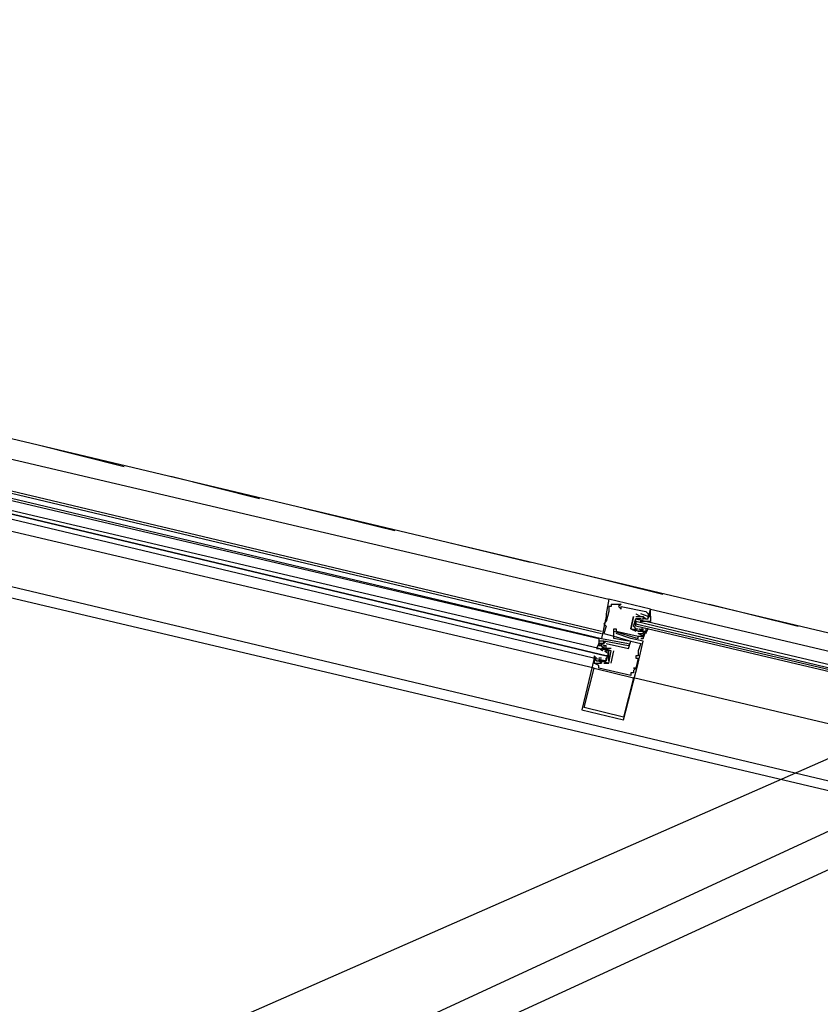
# Model space of a CAD drawing. Header units: feet. Extents: x -79 to 198, y -22 to 181.
# Tile 29 of 256: x 78.67 to 83.01, y 14.33 to 19.67. Entities that reach past the tile are written whole.
import ezdxf

# ---------------------------------------------------------------- set-up
doc = ezdxf.new("R2010")
doc.units = ezdxf.units.FT
doc.layers.add('A-LINEA', color=7, linetype='CONTINUOUS')

msp = doc.modelspace()

# ---------------------------------------------------------------- linework, layer by layer
at = {"layer": 'A-LINEA'}
for p, q in [((67.6863, 8.1531), (121.5282, 33.0731)), ((67.2638, 7.8013), (121.7722, 32.846)), ((64.6373, 7.5663), (121.8893, 32.7279)), ((72.7333, 17.9244), (86.3467, 14.7111)), ((86.2133, 15.5911), (77.6267, 17.6311)), ((78, 17.4311), (81.8667, 16.5244)), ((78.76, 17.3644), (79.24, 17.2444)), ((77.96, 17.2711), (81.8267, 16.3511)), ((77.96, 17.2578), (81.8267, 16.3378)), ((77.96, 17.2311), (81.8267, 16.3111)), ((77.96, 17.2178), (81.8133, 16.3111)), ((79.4933, 17.1911), (79.9733, 17.0711)), ((81.7867, 16.1511), (77.92, 17.0578)), ((80.2133, 17.0178), (80.7067, 16.8978)), ((86.0267, 14.8311), (77.4533, 16.8711)), ((80.9467, 16.8444), (81.44, 16.7244)), ((81.68, 16.6711), (82.16, 16.5511)), ((81.8667, 16.5244), (81.8667, 16.5244)), ((81.88, 16.4978), (81.88, 16.4978)), ((81.9333, 16.4978), (81.9333, 16.4978)), ((82.4133, 16.4978), (82.8933, 16.3778)), ((81.8533, 16.4444), (81.8533, 16.4444)), ((81.8667, 16.4844), (81.8667, 16.4844)), ((81.8667, 16.4578), (81.8667, 16.4578)), ((81.88, 16.4844), (81.88, 16.4844)), ((81.92, 16.4844), (81.92, 16.4844)), ((81.9333, 16.4844), (81.9333, 16.4844)), ((81.9333, 16.4711), (81.9333, 16.4711)), ((82.0133, 16.4444), (82.0133, 16.4444)), ((82.04, 16.4444), (82.04, 16.4444)), ((82.0667, 16.4578), (82.0667, 16.4578)), ((82.08, 16.4178), (82.0933, 16.4711)), ((82.08, 16.4444), (82.08, 16.4444)), ((82.0933, 16.4711), (82.0933, 16.4711)), ((81.84, 16.3911), (81.84, 16.3911)), ((81.8533, 16.4311), (81.8533, 16.4311)), ((81.8533, 16.4044), (81.8533, 16.4044)), ((82, 16.4311), (82, 16.4311)), ((82, 16.4311), (82, 16.4311)), ((82, 16.3778), (82.0133, 16.4178)), ((82.0133, 16.4311), (82.0133, 16.4311)), ((82.0133, 16.4311), (82.0133, 16.4311)), ((82.0133, 16.4044), (82.0133, 16.3911)), ((82.0267, 16.4178), (82.0267, 16.4178)), ((82.0377, 16.4053), (82.0581, 16.4059)), ((82.04, 16.4311), (82.04, 16.4311)), ((82.04, 16.4311), (82.04, 16.4311)), ((82.0435, 16.4179), (82.0554, 16.4189)), ((82.0533, 16.4311), (82.0533, 16.4311)), ((82.0533, 16.4178), (82.0533, 16.4178)), ((82.0533, 16.4178), (82.0533, 16.4178)), ((82.0667, 16.4178), (82.0533, 16.4178)), ((82.0568, 16.4046), (82.0687, 16.4056)), ((82.0649, 16.4052), (82.0832, 16.4055)), ((82.0667, 16.4178), (82.0667, 16.4178)), ((82.08, 16.4311), (82.08, 16.4311)), ((82.08, 16.4178), (82.08, 16.4178)), ((81.84, 16.3378), (81.84, 16.3378)), ((81.8533, 16.3778), (81.8533, 16.3778)), ((81.8933, 16.3644), (81.8933, 16.3644)), ((81.8933, 16.3511), (81.8933, 16.3511)), ((81.9067, 16.3644), (81.9067, 16.3644)), ((81.9067, 16.3511), (81.9067, 16.3511)), ((81.9067, 16.3378), (81.9067, 16.3378)), ((81.9867, 16.3644), (81.9867, 16.3644)), ((81.9867, 16.3644), (81.9867, 16.3644)), ((82.0133, 16.3511), (82.0133, 16.3511)), ((82.0267, 16.3644), (82.0267, 16.3644)), ((82.0267, 16.3511), (82.0267, 16.3511)), ((82.0267, 16.3511), (82.0267, 16.3511)), ((82.0267, 16.3378), (82.0267, 16.3378)), ((82.0267, 16.3378), (82.0267, 16.3378)), ((82.0422, 16.3559), (82.0321, 16.3622)), ((82.0505, 16.3531), (82.0325, 16.3627)), ((82.04, 16.3644), (82.0533, 16.3644)), ((82.04, 16.3644), (82.04, 16.3644)), ((82.04, 16.3511), (82.04, 16.3511)), ((82.0556, 16.3559), (82.0454, 16.3622)), ((82.0626, 16.3408), (82.0464, 16.3493)), ((82.0533, 16.3511), (82.0533, 16.3511)), ((82.0533, 16.3378), (82.0533, 16.3378)), ((82.0667, 16.3511), (82.0667, 16.3511)), ((81.8133, 16.3111), (81.8133, 16.2978)), ((81.8133, 16.3111), (81.8133, 16.2978)), ((81.8133, 16.3111), (81.8133, 16.2978)), ((81.8133, 16.2978), (81.8133, 16.2978)), ((81.8133, 16.2844), (81.8133, 16.2844)), ((81.8267, 16.3111), (81.8267, 16.3111)), ((81.8267, 16.2978), (81.8267, 16.2978)), ((81.8267, 16.2844), (81.8267, 16.2844)), ((81.84, 16.2978), (81.84, 16.2978)), ((81.84, 16.2978), (81.84, 16.2978)), ((81.84, 16.2844), (81.84, 16.2844)), ((81.84, 16.2844), (81.84, 16.2844)), ((81.8533, 16.2978), (81.8533, 16.2978)), ((81.8533, 16.2844), (81.8533, 16.2844)), ((81.8933, 16.3244), (81.8933, 16.3244)), ((81.8933, 16.3244), (81.8933, 16.3244)), ((81.8933, 16.3111), (81.8933, 16.3111)), ((81.9067, 16.3244), (81.9067, 16.3244)), ((81.9733, 16.2978), (81.9733, 16.2978)), ((81.9733, 16.2844), (81.9733, 16.2844)), ((81.9867, 16.3111), (81.9867, 16.3111)), ((81.9867, 16.2978), (81.9867, 16.2978)), ((81.9867, 16.2978), (81.9867, 16.2978)), ((82.0267, 16.3244), (82.0267, 16.3244)), ((82.0267, 16.3244), (82.0267, 16.3244)), ((82.0267, 16.3111), (82.0267, 16.3111)), ((82.04, 16.3111), (82.04, 16.3111)), ((82.04, 16.2844), (82.04, 16.2844)), ((82.0533, 16.3244), (82.0533, 16.3244)), ((82.0533, 16.3244), (82.0533, 16.3244)), ((82.0533, 16.3111), (82.0533, 16.3111)), ((82.0533, 16.3111), (82.0533, 16.3111)), ((82.0533, 16.2978), (82.0533, 16.2978)), ((81.8133, 16.2711), (81.8133, 16.2711)), ((81.8174, 16.2548), (81.8336, 16.2463)), ((81.8244, 16.253), (81.8346, 16.2467)), ((81.8267, 16.2578), (81.8267, 16.2578)), ((81.8267, 16.2578), (81.84, 16.2578)), ((81.8267, 16.2444), (81.8267, 16.2444)), ((81.84, 16.2711), (81.84, 16.2711)), ((81.84, 16.2578), (81.84, 16.2578)), ((81.84, 16.2578), (81.84, 16.2578)), ((81.8428, 16.2425), (81.8607, 16.2328)), ((81.8511, 16.253), (81.8612, 16.2467)), ((81.8533, 16.2711), (81.8533, 16.2711)), ((81.8533, 16.2711), (81.8533, 16.2711)), ((81.88, 16.2578), (81.8533, 16.2578)), ((81.8533, 16.2578), (81.8533, 16.2578)), ((81.8533, 16.2578), (81.8533, 16.2578)), ((81.8533, 16.2444), (81.8533, 16.2444)), ((81.88, 16.2578), (81.88, 16.2578)), ((81.88, 16.1778), (81.8933, 16.2444)), ((81.88, 16.2444), (81.88, 16.2444)), ((81.88, 16.2444), (81.88, 16.2444)), ((81.8933, 16.2444), (81.8933, 16.2444)), ((81.9733, 16.2711), (81.9733, 16.2711)), ((81.9733, 16.2578), (81.9733, 16.2578)), ((82.0267, 16.2444), (82.0267, 16.2444)), ((82.0267, 16.2311), (82.0267, 16.2311)), ((81.7867, 16.2044), (81.7867, 16.2044)), ((81.7867, 16.1778), (81.7867, 16.1778)), ((81.8, 16.1911), (81.8, 16.1911)), ((81.8, 16.1778), (81.8, 16.1778)), ((81.8285, 16.1903), (81.8102, 16.1901)), ((81.8232, 16.191), (81.8113, 16.1899)), ((81.8133, 16.2044), (81.8133, 16.2044)), ((81.8267, 16.2044), (81.8133, 16.2044)), ((81.8133, 16.1911), (81.8133, 16.1911)), ((81.8133, 16.1911), (81.8133, 16.1911)), ((81.8423, 16.1902), (81.8219, 16.1897)), ((81.8267, 16.2044), (81.8267, 16.2044)), ((81.8267, 16.1911), (81.8267, 16.1911)), ((81.8267, 16.1911), (81.8267, 16.1911)), ((81.8267, 16.1778), (81.8267, 16.1778)), ((81.8267, 16.1778), (81.8267, 16.1778)), ((81.8498, 16.191), (81.8379, 16.1899)), ((81.84, 16.2044), (81.84, 16.2044)), ((81.84, 16.1778), (81.8667, 16.1778)), ((81.84, 16.1778), (81.84, 16.1778)), ((81.8667, 16.2178), (81.8667, 16.2178)), ((81.8667, 16.1778), (81.8667, 16.1778)), ((81.8667, 16.1778), (81.8667, 16.1778)), ((81.8667, 16.1778), (81.8667, 16.1778)), ((81.88, 16.1778), (81.88, 16.1778)), ((82.0133, 16.2178), (82.0133, 16.2178)), ((82.0133, 16.2044), (82.0133, 16.2044)), ((82.0267, 16.2178), (82.0267, 16.2178)), ((82.0267, 16.2044), (82.0267, 16.2044)), ((82.0267, 16.1778), (82.0267, 16.1778)), ((81.7867, 16.1511), (81.7867, 16.1511)), ((81.8133, 16.1644), (81.8133, 16.1644)), ((81.8133, 16.1511), (81.8133, 16.1511)), ((81.9867, 16.1244), (81.9867, 16.1244)), ((82, 16.1511), (82, 16.1511)), ((82, 16.1378), (82, 16.1378)), ((82, 16.1244), (82, 16.1244)), ((82.0133, 16.1511), (82.0133, 16.1511)), ((82.0133, 16.1511), (82.0133, 16.1511)), ((81.9867, 16.1111), (81.9867, 16.1111)), ((82, 16.0978), (82, 16.0978)), ((81.72, 15.9244), (81.72, 15.9244)), ((81.7333, 15.9378), (81.7333, 15.9378)), ((81.9467, 15.8844), (81.9467, 15.8844)), ((81.9467, 15.8711), (81.9467, 15.8711))]:
    msp.add_line(p, q, dxfattribs=at)
for points in [[(77.9333, 17.1244), (81.8533, 16.1911), (81.8533, 16.2044), (81.8667, 16.2178), (81.8533, 16.2178), (77.9333, 17.1511), (81.8533, 16.2178), (81.8667, 16.2178), (81.8667, 16.2311), (81.8667, 16.2444), (77.9467, 17.1644)], [(82.0933, 16.4711), (81.8667, 16.5244), (81.8533, 16.4444), (81.8533, 16.4311), (81.8267, 16.3111), (81.9733, 16.2844), (81.9733, 16.2844)], [(81.88, 16.4978), (81.88, 16.4844), (81.8667, 16.4844), (81.8667, 16.4578), (81.8533, 16.4044), (81.84, 16.3911), (81.8533, 16.3778), (81.84, 16.3378), (81.8933, 16.3244), (81.8933, 16.3644), (81.9067, 16.3644), (81.9067, 16.3511), (82.0267, 16.3244), (82.0267, 16.3244)], [(81.88, 16.4978), (81.9333, 16.4978), (81.92, 16.4844), (81.9333, 16.4711), (81.9333, 16.4844), (82.0667, 16.4578), (82.08, 16.4444), (82.08, 16.4311), (82.04, 16.4444)], [(82.0133, 16.4444), (82.04, 16.4311), (82.04, 16.4311)], [(82.08, 16.4444), (82.0933, 16.4311), (82.0933, 16.4711), (84.4133, 15.9244)], [(82.08, 16.4444), (82.0933, 16.4311), (82.0933, 16.4711)], [(82.08, 16.4444), (82.0933, 16.4311), (82.0933, 16.4711)], [(82, 16.4311), (81.9867, 16.3644), (81.9867, 16.3644), (82.0133, 16.3511)], [(82.04, 16.3511), (82.0267, 16.3511), (81.9867, 16.3644), (82, 16.4311)], [(82.04, 16.4178), (82.0267, 16.4178), (82.0133, 16.4178), (82, 16.3778), (82.0133, 16.3644), (82.0267, 16.3644)], [(82.0133, 16.4311), (82.04, 16.4311), (82.0533, 16.4311), (82.0533, 16.4178)], [(82.0133, 16.4311), (82.04, 16.4311), (82.0533, 16.4311), (82.0667, 16.4178), (82.08, 16.4178), (82.08, 16.4311), (82.0933, 16.4311), (82.0933, 16.4044), (82.08, 16.4044)], [(84.3867, 15.8178), (82.0133, 16.3778), (82.0133, 16.3911), (84.3867, 15.8311), (82.0133, 16.4044), (82.0133, 16.4178), (84.3867, 15.8578)], [(81.8, 16.1911), (81.7867, 16.2044), (81.72, 15.9244), (81.9467, 15.8711), (82.0267, 16.1778), (82.0533, 16.2978), (81.9867, 16.3111), (81.9067, 16.3378)], [(81.9733, 16.2978), (81.8933, 16.3111), (81.8933, 16.3511), (82.0267, 16.3111), (82.0267, 16.3244), (82.0533, 16.3244), (82.0533, 16.3111), (82.04, 16.3111), (82.0533, 16.3111), (82.0667, 16.3511)], [(82, 16.3644), (82.0267, 16.3511), (82.04, 16.3511), (82.0533, 16.3511), (82.0667, 16.3511), (82.0667, 16.3378), (82.08, 16.3644), (82.0667, 16.3644), (82.0667, 16.3511)], [(82.0267, 16.3378), (82.0533, 16.3378), (82.0533, 16.3244), (82.0267, 16.3378)], [(81.8533, 16.2844), (81.9733, 16.2578), (81.9867, 16.2978), (82.04, 16.2844), (82.0267, 16.2444), (82.0267, 16.2311), (82.0267, 16.2178), (82.0133, 16.2178), (82.0133, 16.2044), (82.0267, 16.2044), (82.0133, 16.1511), (82, 16.1511), (82.0133, 16.1511), (82, 16.1378), (82, 16.1244), (81.9867, 16.1244), (81.9867, 16.1111), (81.8133, 16.1511), (81.8133, 16.1644), (81.7867, 16.1778), (81.8, 16.1778), (81.8267, 16.1778), (81.8267, 16.1778)], [(81.8667, 16.1911), (81.8667, 16.2444), (81.8533, 16.2578), (81.84, 16.2578), (81.8267, 16.2711), (81.8133, 16.2711), (81.8133, 16.2844), (81.8, 16.2578), (81.8133, 16.2578)], [(81.8933, 16.3244), (81.9867, 16.2978), (81.9733, 16.2711), (81.84, 16.2978), (81.8533, 16.2978), (81.84, 16.2844), (81.84, 16.2978), (81.8267, 16.2978), (81.8133, 16.2978), (81.8133, 16.2711)], [(81.8133, 16.3111), (81.8133, 16.2844), (81.8133, 16.2844)], [(81.8133, 16.3111), (81.8133, 16.2844), (81.8133, 16.2844)], [(81.8133, 16.3111), (81.8133, 16.2844), (81.8133, 16.2844)], [(81.84, 16.2844), (81.84, 16.2844), (81.8267, 16.2844), (81.8133, 16.2844), (81.8533, 16.2711), (81.8533, 16.2711)], [(81.8267, 16.1911), (81.8667, 16.1778), (81.88, 16.2444), (81.84, 16.2578), (81.8533, 16.2578), (81.8533, 16.2711), (81.84, 16.2711), (81.84, 16.2578), (81.8267, 16.2578), (81.8267, 16.2578)], [(81.84, 16.2578), (81.8533, 16.2444), (81.8667, 16.2444), (81.8533, 16.1911), (81.84, 16.1911), (81.8267, 16.1911)], [(81.8, 16.2044), (81.7867, 16.2178), (81.7867, 16.1911), (81.7867, 16.1778), (81.7867, 16.2044), (81.8, 16.1911), (81.8267, 16.1911), (81.84, 16.1911), (81.8533, 16.1911)], [(81.8267, 16.1911), (81.8267, 16.1778), (81.8133, 16.1911), (81.8267, 16.1911), (81.8133, 16.1911)], [(81.9467, 15.8844), (81.7333, 15.9378), (81.7867, 16.1511), (82, 16.0978), (81.9467, 15.8844)], [(86.0933, 15.1244), (84.32, 15.5511), (82, 16.0978)]]:
    msp.add_lwpolyline(points, dxfattribs=at)

doc.saveas('drawing.dxf')
